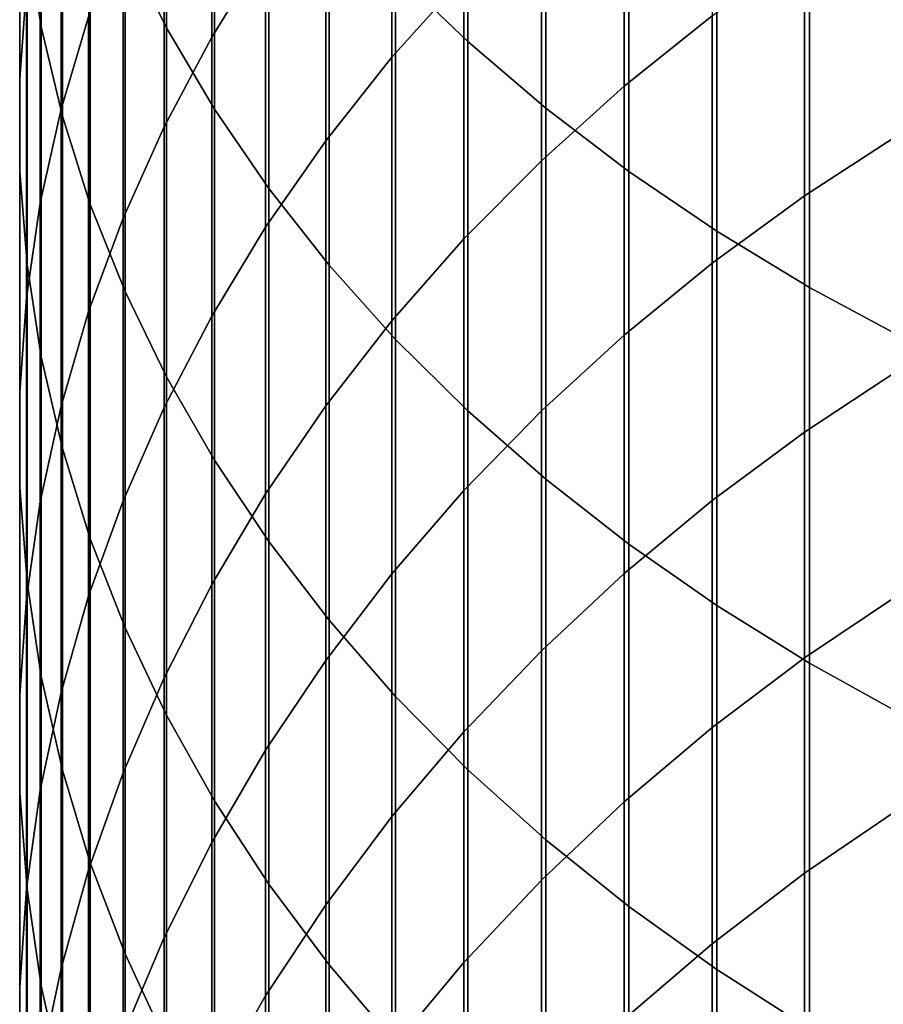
# Model space of a CAD drawing. Header units: metres. Extents: x -28 to 70, y -212 to 28.
# Tile 23 of 239: x -12 to -7, y -181 to -175. Entities that reach past the tile are written whole.
import ezdxf

# ---------------------------------------------------------------- set-up
doc = ezdxf.new("R2010")
doc.units = ezdxf.units.M
doc.layers.add('solid_10_261_102_XXX', color=7, linetype='CONTINUOUS')

msp = doc.modelspace()

# ---------------------------------------------------------------- linework, layer by layer
at = {"layer": 'solid_10_261_102_XXX'}
for points in [[(-11.358356, -172.833969, 388.135681), (-11.358356, -174.823608, 386.118683), (-11.127584, -175.287506, 386.563934), (-11.127584, -173.285538, 388.593445)], [(-9.850112, -172.873413, 392.328369), (-9.850112, -174.977554, 390.308746), (-9.447371, -175.365097, 390.701599), (-9.447371, -173.250076, 392.731689)], [(-11.904513, -172.896011, 384.268494), (-11.904513, -174.779984, 382.251251), (-11.825533, -175.282196, 382.707611), (-11.825533, -173.385574, 384.738403)], [(-11.907613, -173.264801, 380.874451), (-11.907613, -175.055939, 378.848389), (-11.945621, -175.573105, 379.293152), (-11.945621, -173.769638, 381.33316)], [(-10.574701, -173.253677, 373.896271), (-10.574701, -174.854202, 371.873138), (-10.875484, -175.340408, 372.247101), (-10.875484, -173.729492, 374.283386)], [(-9.447371, -173.250076, 392.731689), (-9.447371, -175.365097, 390.701599), (-9.013752, -175.735825, 391.077454), (-9.013752, -173.610413, 393.117493)], [(-11.127584, -173.285538, 388.593445), (-11.127584, -175.287506, 386.563934), (-10.860441, -175.741135, 386.999359), (-10.860441, -173.727097, 389.041077)], [(-11.825533, -173.385574, 384.738403), (-11.825533, -175.282196, 382.707611), (-11.707903, -175.780258, 383.160187), (-11.707903, -173.871078, 385.204407)], [(-9.469481, -173.48819, 370.822479), (-9.469481, -175.004669, 368.794067), (-9.870549, -175.452103, 369.119171), (-9.870549, -173.926575, 371.159668)], [(-11.561213, -173.526108, 377.532715), (-11.561213, -175.225861, 375.500763), (-11.715095, -175.742188, 375.920837), (-11.715095, -174.030762, 377.966736)], [(-9.013752, -173.610413, 393.117493), (-9.013752, -175.735825, 391.077454), (-8.550674, -176.088562, 391.435028), (-8.550674, -173.953247, 393.484589)], [(-11.945621, -173.769638, 381.33316), (-11.945621, -175.573105, 379.293152), (-11.944586, -176.09108, 379.738617), (-11.944586, -174.275238, 381.792603)], [(-10.875484, -173.729492, 374.283386), (-10.875484, -175.340408, 372.247101), (-11.14072, -175.839462, 372.63092), (-11.14072, -174.217865, 374.680725)], [(-10.860441, -173.727097, 389.041077), (-10.860441, -175.741135, 386.999359), (-10.557803, -176.182999, 387.423492), (-10.557803, -174.157227, 389.477112)], [(-8.086323, -173.783554, 367.906891), (-8.086323, -175.220276, 365.87149), (-8.575907, -175.613266, 366.14093), (-8.575907, -174.169022, 368.186951)], [(-11.707903, -173.871078, 385.204407), (-11.707903, -175.780258, 383.160187), (-11.552008, -176.272522, 383.607483), (-11.552008, -174.350952, 385.665009)], [(-9.870549, -173.926575, 371.159668), (-9.870549, -175.452103, 369.119171), (-10.239358, -175.917343, 369.457184), (-10.239358, -174.382401, 371.510254)], [(-8.550674, -173.953247, 393.484589), (-8.550674, -176.088562, 391.435028), (-8.059649, -176.422134, 391.773193), (-8.059649, -174.277451, 393.831726)], [(-11.715095, -174.030762, 377.966736), (-11.715095, -175.742188, 375.920837), (-11.830687, -176.264481, 376.345764), (-11.830687, -174.54126, 378.405762)], [(-10.557803, -174.157227, 389.477112), (-10.557803, -176.182999, 387.423492), (-10.22066, -176.611679, 387.83493), (-10.22066, -174.574493, 389.900146)], [(-8.575907, -174.169022, 368.186951), (-8.575907, -175.613266, 366.14093), (-9.037462, -176.028687, 366.425751), (-9.037462, -174.576508, 368.483002)], [(-11.14072, -174.217865, 374.680725), (-11.14072, -175.839462, 372.63092), (-11.369547, -176.349701, 373.023376), (-11.369547, -174.717194, 375.086945)], [(-11.944586, -174.275238, 381.792603), (-11.944586, -176.09108, 379.738617), (-11.904513, -176.608154, 380.183289), (-11.904513, -174.779984, 382.251251)], [(-8.059649, -174.277451, 393.831726), (-8.059649, -176.422134, 391.773193), (-7.542284, -176.735443, 392.09082), (-7.542284, -174.58197, 394.157806)], [(-11.552008, -174.350952, 385.665009), (-11.552008, -176.272522, 383.607483), (-11.358356, -176.757401, 384.048096), (-11.358356, -174.823608, 386.118683)], [(-10.239358, -174.382401, 371.510254), (-10.239358, -175.917343, 369.457184), (-10.574701, -176.398865, 369.807037), (-10.574701, -174.854202, 371.873138)], [(-11.830687, -174.54126, 378.405762), (-11.830687, -176.264481, 376.345764), (-11.907613, -176.791061, 376.77417), (-11.907613, -175.055939, 378.848389)], [(-7.029555, -174.506668, 365.382233), (-7.029555, -175.874176, 363.328064), (-7.57031, -176.224838, 363.554657), (-7.57031, -174.851013, 365.618317)], [(-10.22066, -174.574493, 389.900146), (-10.22066, -176.611679, 387.83493), (-9.850112, -177.025742, 388.232391), (-9.850112, -174.977554, 390.308746)], [(-9.037462, -174.576508, 368.483002), (-9.037462, -176.028687, 366.425751), (-9.469481, -176.465179, 366.725006), (-9.469481, -175.004669, 368.794067)], [(-7.542284, -174.58197, 394.157806), (-7.542284, -176.735443, 392.09082), (-7.000267, -177.027496, 392.386871), (-7.000267, -174.865829, 394.461731)], [(-11.369547, -174.717194, 375.086945), (-11.369547, -176.349701, 373.023376), (-11.561213, -176.869476, 373.423157), (-11.561213, -175.225861, 375.500763)], [(-11.904513, -174.779984, 382.251251), (-11.904513, -176.608154, 380.183289), (-11.825533, -177.12265, 380.625763), (-11.825533, -175.282196, 382.707611)], [(-11.358356, -174.823608, 386.118683), (-11.358356, -176.757401, 384.048096), (-11.127584, -177.233292, 384.48053), (-11.127584, -175.287506, 386.563934)], [(-10.574701, -174.854202, 371.873138), (-10.574701, -176.398865, 369.807037), (-10.875484, -176.895111, 370.167572), (-10.875484, -175.340408, 372.247101)], [(-7.57031, -174.851013, 365.618317), (-7.57031, -176.224838, 363.554657), (-8.086323, -176.600876, 363.797638), (-8.086323, -175.220276, 365.87149)], [(-9.850112, -174.977554, 390.308746), (-9.850112, -177.025742, 388.232391), (-9.447371, -177.423874, 388.614532), (-9.447371, -175.365097, 390.701599)], [(-9.469481, -175.004669, 368.794067), (-9.469481, -176.465179, 366.725006), (-9.870549, -176.921326, 367.03775), (-9.870549, -175.452103, 369.119171)], [(-11.907613, -175.055939, 378.848389), (-11.907613, -176.791061, 376.77417), (-11.945621, -177.32019, 377.20462), (-11.945621, -175.573105, 379.293152)], [(-11.561213, -175.225861, 375.500763), (-11.561213, -176.869476, 373.423157), (-11.715095, -177.397079, 373.828949), (-11.715095, -175.742188, 375.920837)], [(-8.086323, -175.220276, 365.87149), (-8.086323, -176.600876, 363.797638), (-8.575907, -177.001083, 364.056244), (-8.575907, -175.613266, 366.14093)], [(-11.825533, -175.282196, 382.707611), (-11.825533, -177.12265, 380.625763), (-11.707903, -177.632889, 381.064575), (-11.707903, -175.780258, 383.160187)], [(-11.127584, -175.287506, 386.563934), (-11.127584, -177.233292, 384.48053), (-10.860441, -177.698639, 384.903381), (-10.860441, -175.741135, 386.999359)], [(-10.875484, -175.340408, 372.247101), (-10.875484, -176.895111, 370.167572), (-11.14072, -177.404465, 370.537628), (-11.14072, -175.839462, 372.63092)], [(-9.447371, -175.365097, 390.701599), (-9.447371, -177.423874, 388.614532), (-9.013752, -177.804733, 388.980072), (-9.013752, -175.735825, 391.077454)], [(-9.870549, -175.452103, 369.119171), (-9.870549, -176.921326, 367.03775), (-10.239358, -177.395615, 367.362915), (-10.239358, -175.917343, 369.457184)], [(-11.945621, -175.573105, 379.293152), (-11.945621, -177.32019, 377.20462), (-11.944586, -177.850128, 377.635773), (-11.944586, -176.09108, 379.738617)], [(-8.575907, -175.613266, 366.14093), (-8.575907, -177.001083, 364.056244), (-9.037462, -177.424118, 364.32959), (-9.037462, -176.028687, 366.425751)], [(-11.715095, -175.742188, 375.920837), (-11.715095, -177.397079, 373.828949), (-11.830687, -177.930801, 374.239471), (-11.830687, -176.264481, 376.345764)], [(-10.860441, -175.741135, 386.999359), (-10.860441, -177.698639, 384.903381), (-10.557803, -178.151932, 385.315277), (-10.557803, -176.182999, 387.423492)], [(-9.013752, -175.735825, 391.077454), (-9.013752, -177.804733, 388.980072), (-8.550674, -178.167099, 389.327911), (-8.550674, -176.088562, 391.435028)], [(-11.707903, -175.780258, 383.160187), (-11.707903, -177.632889, 381.064575), (-11.552008, -178.137192, 381.49826), (-11.552008, -176.272522, 383.607483)], [(-11.14072, -175.839462, 372.63092), (-11.14072, -177.404465, 370.537628), (-11.369547, -177.925232, 370.915985), (-11.369547, -176.349701, 373.023376)], [(-7.029555, -175.874176, 363.328064), (-7.029555, -177.185059, 361.237274), (-7.57031, -177.541779, 361.454193), (-7.57031, -176.224838, 363.554657)], [(-10.239358, -175.917343, 369.457184), (-10.239358, -177.395615, 367.362915), (-10.574701, -177.88652, 367.699493), (-10.574701, -176.398865, 369.807037)], [(-9.037462, -176.028687, 366.425751), (-9.037462, -177.424118, 364.32959), (-9.469481, -177.868622, 364.616821), (-9.469481, -176.465179, 366.725006)], [(-11.944586, -176.09108, 379.738617), (-11.944586, -177.850128, 377.635773), (-11.904513, -178.379166, 378.066162), (-11.904513, -176.608154, 380.183289)], [(-8.550674, -176.088562, 391.435028), (-8.550674, -178.167099, 389.327911), (-8.059649, -178.509781, 389.65683), (-8.059649, -176.422134, 391.773193)], [(-10.557803, -176.182999, 387.423492), (-10.557803, -178.151932, 385.315277), (-10.22066, -178.591675, 385.714874), (-10.22066, -176.611679, 387.83493)], [(-7.57031, -176.224838, 363.554657), (-7.57031, -177.541779, 361.454193), (-8.086323, -177.924316, 361.686829), (-8.086323, -176.600876, 363.797638)], [(-11.830687, -176.264481, 376.345764), (-11.830687, -177.930801, 374.239471), (-11.907613, -178.468872, 374.65332), (-11.907613, -176.791061, 376.77417)], [(-11.552008, -176.272522, 383.607483), (-11.552008, -178.137192, 381.49826), (-11.358356, -178.633911, 381.925446), (-11.358356, -176.757401, 384.048096)], [(-11.369547, -176.349701, 373.023376), (-11.369547, -177.925232, 370.915985), (-11.561213, -178.455734, 371.301422), (-11.561213, -176.869476, 373.423157)], [(-10.574701, -176.398865, 369.807037), (-10.574701, -177.88652, 367.699493), (-10.875484, -178.392441, 368.046356), (-10.875484, -176.895111, 370.167572)], [(-8.059649, -176.422134, 391.773193), (-8.059649, -178.509781, 389.65683), (-7.542284, -178.83165, 389.965759), (-7.542284, -176.735443, 392.09082)], [(-9.469481, -176.465179, 366.725006), (-9.469481, -177.868622, 364.616821), (-9.870549, -178.333145, 364.916962), (-9.870549, -176.921326, 367.03775)], [(-11.904513, -176.608154, 380.183289), (-11.904513, -178.379166, 378.066162), (-11.825533, -178.905548, 378.494415), (-11.825533, -177.12265, 380.625763)], [(-10.22066, -176.611679, 387.83493), (-10.22066, -178.591675, 385.714874), (-9.850112, -179.016449, 386.100861), (-9.850112, -177.025742, 388.232391)], [(-8.086323, -176.600876, 363.797638), (-8.086323, -177.924316, 361.686829), (-8.575907, -178.331436, 361.934387), (-8.575907, -177.001083, 364.056244)], [(-7.542284, -176.735443, 392.09082), (-7.542284, -178.83165, 389.965759), (-7.000267, -179.131683, 390.253754), (-7.000267, -177.027496, 392.386871)], [(-11.907613, -176.791061, 376.77417), (-11.907613, -178.468872, 374.65332), (-11.945621, -179.009567, 375.069183), (-11.945621, -177.32019, 377.20462)], [(-11.358356, -176.757401, 384.048096), (-11.358356, -178.633911, 381.925446), (-11.127584, -179.121429, 382.344727), (-11.127584, -177.233292, 384.48053)], [(-11.561213, -176.869476, 373.423157), (-11.561213, -178.455734, 371.301422), (-11.715095, -178.994232, 371.692657), (-11.715095, -177.397079, 373.828949)], [(-10.875484, -176.895111, 370.167572), (-10.875484, -178.392441, 368.046356), (-11.14072, -178.911697, 368.402374), (-11.14072, -177.404465, 370.537628)], [(-9.870549, -176.921326, 367.03775), (-9.870549, -178.333145, 364.916962), (-10.239358, -178.816147, 365.229095), (-10.239358, -177.395615, 367.362915)], [(-8.575907, -177.001083, 364.056244), (-8.575907, -178.331436, 361.934387), (-9.037462, -178.76178, 362.196106), (-9.037462, -177.424118, 364.32959)], [(-9.850112, -177.025742, 388.232391), (-9.850112, -179.016449, 386.100861), (-9.447371, -179.424866, 386.471985), (-9.447371, -177.423874, 388.614532)], [(-11.825533, -177.12265, 380.625763), (-11.825533, -178.905548, 378.494415), (-11.707903, -179.427582, 378.919128), (-11.707903, -177.632889, 381.064575)], [(-7.029555, -177.185059, 361.237274), (-7.029555, -178.438339, 359.11145), (-7.57031, -178.800858, 359.318573), (-7.57031, -177.541779, 361.454193)], [(-11.127584, -177.233292, 384.48053), (-11.127584, -179.121429, 382.344727), (-10.860441, -179.59816, 382.7547), (-10.860441, -177.698639, 384.903381)], [(-11.945621, -177.32019, 377.20462), (-11.945621, -179.009567, 375.069183), (-11.944586, -179.551086, 375.485687), (-11.944586, -177.850128, 377.635773)], [(-10.239358, -177.395615, 367.362915), (-10.239358, -178.816147, 365.229095), (-10.574701, -179.316055, 365.552124), (-10.574701, -177.88652, 367.699493)], [(-11.715095, -177.397079, 373.828949), (-11.715095, -178.994232, 371.692657), (-11.830687, -179.538956, 372.08844), (-11.830687, -177.930801, 374.239471)], [(-11.14072, -177.404465, 370.537628), (-11.14072, -178.911697, 368.402374), (-11.369547, -179.442612, 368.766357), (-11.369547, -177.925232, 370.915985)], [(-9.037462, -177.424118, 364.32959), (-9.037462, -178.76178, 362.196106), (-9.469481, -179.213959, 362.471069), (-9.469481, -177.868622, 364.616821)], [(-9.447371, -177.423874, 388.614532), (-9.447371, -179.424866, 386.471985), (-9.013752, -179.815567, 386.826996), (-9.013752, -177.804733, 388.980072)], [(-7.57031, -177.541779, 361.454193), (-7.57031, -178.800858, 359.318573), (-8.086323, -179.189606, 359.540649), (-8.086323, -177.924316, 361.686829)], [(-11.707903, -177.632889, 381.064575), (-11.707903, -179.427582, 378.919128), (-11.552008, -179.943542, 379.338898), (-11.552008, -178.137192, 381.49826)], [(-10.860441, -177.698639, 384.903381), (-10.860441, -179.59816, 382.7547), (-10.557803, -180.062531, 383.154083), (-10.557803, -178.151932, 385.315277)], [(-9.013752, -177.804733, 388.980072), (-9.013752, -179.815567, 386.826996), (-8.550674, -180.187302, 387.164795), (-8.550674, -178.167099, 389.327911)], [(-11.944586, -177.850128, 377.635773), (-11.944586, -179.551086, 375.485687), (-11.904513, -180.091675, 375.901459), (-11.904513, -178.379166, 378.066162)], [(-10.574701, -177.88652, 367.699493), (-10.574701, -179.316055, 365.552124), (-10.875484, -179.831253, 365.88501), (-10.875484, -178.392441, 368.046356)], [(-9.469481, -177.868622, 364.616821), (-9.469481, -179.213959, 362.471069), (-9.870549, -179.686508, 362.758423), (-9.870549, -178.333145, 364.916962)], [(-11.830687, -177.930801, 374.239471), (-11.830687, -179.538956, 372.08844), (-11.907613, -180.088135, 372.487427), (-11.907613, -178.468872, 374.65332)], [(-11.369547, -177.925232, 370.915985), (-11.369547, -179.442612, 368.766357), (-11.561213, -179.983444, 369.137146), (-11.561213, -178.455734, 371.301422)], [(-8.086323, -177.924316, 361.686829), (-8.086323, -179.189606, 359.540649), (-8.575907, -179.603333, 359.777008), (-8.575907, -178.331436, 361.934387)], [(-11.552008, -178.137192, 381.49826), (-11.552008, -179.943542, 379.338898), (-11.358356, -180.451752, 379.75235), (-11.358356, -178.633911, 381.925446)], [(-10.557803, -178.151932, 385.315277), (-10.557803, -180.062531, 383.154083), (-10.22066, -180.513046, 383.541504), (-10.22066, -178.591675, 385.714874)], [(-8.550674, -178.167099, 389.327911), (-8.550674, -180.187302, 387.164795), (-8.059649, -180.538849, 387.484222), (-8.059649, -178.509781, 389.65683)], [(-11.904513, -178.379166, 378.066162), (-11.904513, -180.091675, 375.901459), (-11.825533, -180.629562, 376.315186), (-11.825533, -178.905548, 378.494415)], [(-9.870549, -178.333145, 364.916962), (-9.870549, -179.686508, 362.758423), (-10.239358, -180.177856, 363.05722), (-10.239358, -178.816147, 365.229095)], [(-8.575907, -178.331436, 361.934387), (-8.575907, -179.603333, 359.777008), (-9.037462, -180.040665, 360.026855), (-9.037462, -178.76178, 362.196106)], [(-10.875484, -178.392441, 368.046356), (-10.875484, -179.831253, 365.88501), (-11.14072, -180.360046, 366.226715), (-11.14072, -178.911697, 368.402374)], [(-7.029555, -178.438339, 359.11145), (-7.029555, -179.633087, 356.952209), (-7.57031, -180.001129, 357.149353), (-7.57031, -178.800858, 359.318573)], [(-11.907613, -178.468872, 374.65332), (-11.907613, -180.088135, 372.487427), (-11.945621, -180.639984, 372.888367), (-11.945621, -179.009567, 375.069183)], [(-11.561213, -178.455734, 371.301422), (-11.561213, -179.983444, 369.137146), (-11.715095, -180.532425, 369.51355), (-11.715095, -178.994232, 371.692657)], [(-8.059649, -178.509781, 389.65683), (-8.059649, -180.538849, 387.484222), (-7.542284, -180.869034, 387.784271), (-7.542284, -178.83165, 389.965759)], [(-10.22066, -178.591675, 385.714874), (-10.22066, -180.513046, 383.541504), (-9.850112, -180.948196, 383.915741), (-9.850112, -179.016449, 386.100861)], [(-11.358356, -178.633911, 381.925446), (-11.358356, -180.451752, 379.75235), (-11.127584, -180.950546, 380.158142), (-11.127584, -179.121429, 382.344727)], [(-9.037462, -178.76178, 362.196106), (-9.037462, -180.040665, 360.026855), (-9.469481, -180.500198, 360.289398), (-9.469481, -179.213959, 362.471069)], [(-10.239358, -178.816147, 365.229095), (-10.239358, -180.177856, 363.05722), (-10.574701, -180.686401, 363.366486), (-10.574701, -179.316055, 365.552124)], [(-7.57031, -178.800858, 359.318573), (-7.57031, -180.001129, 357.149353), (-8.086323, -180.395798, 357.360718), (-8.086323, -179.189606, 359.540649)], [(-7.542284, -178.83165, 389.965759), (-7.542284, -180.869034, 387.784271), (-7.000267, -181.176819, 388.063934), (-7.000267, -179.131683, 390.253754)], [(-11.825533, -178.905548, 378.494415), (-11.825533, -180.629562, 376.315186), (-11.707903, -181.162994, 376.725464), (-11.707903, -179.427582, 378.919128)], [(-11.14072, -178.911697, 368.402374), (-11.14072, -180.360046, 366.226715), (-11.369547, -180.900711, 366.57608), (-11.369547, -179.442612, 368.766357)], [(-11.945621, -179.009567, 375.069183), (-11.945621, -180.639984, 372.888367), (-11.944586, -181.192673, 373.289917), (-11.944586, -179.551086, 375.485687)], [(-11.715095, -178.994232, 371.692657), (-11.715095, -180.532425, 369.51355), (-11.830687, -181.087753, 369.894287), (-11.830687, -179.538956, 372.08844)], [(-9.850112, -179.016449, 386.100861), (-9.850112, -180.948196, 383.915741), (-9.447371, -181.366592, 384.275574), (-9.447371, -179.424866, 386.471985)], [(-11.127584, -179.121429, 382.344727), (-11.127584, -180.950546, 380.158142), (-10.860441, -181.438293, 380.554962), (-10.860441, -179.59816, 382.7547)], [(-8.086323, -179.189606, 359.540649), (-8.086323, -180.395798, 357.360718), (-8.575907, -180.815826, 357.585693), (-8.575907, -179.603333, 359.777008)], [(-9.469481, -179.213959, 362.471069), (-9.469481, -180.500198, 360.289398), (-9.870549, -180.980408, 360.563721), (-9.870549, -179.686508, 362.758423)], [(-10.574701, -179.316055, 365.552124), (-10.574701, -180.686401, 363.366486), (-10.875484, -181.21051, 363.685211), (-10.875484, -179.831253, 365.88501)], [(-11.707903, -179.427582, 378.919128), (-11.707903, -181.162994, 376.725464), (-11.552008, -181.690231, 377.130981), (-11.552008, -179.943542, 379.338898)], [(-9.447371, -179.424866, 386.471985), (-9.447371, -181.366592, 384.275574), (-9.013752, -181.766846, 384.619781), (-9.013752, -179.815567, 386.826996)], [(-11.369547, -179.442612, 368.766357), (-11.369547, -180.900711, 366.57608), (-11.561213, -181.451462, 366.931976), (-11.561213, -179.983444, 369.137146)], [(-11.944586, -179.551086, 375.485687), (-11.944586, -181.192673, 373.289917), (-11.904513, -181.744415, 373.690796), (-11.904513, -180.091675, 375.901459)], [(-11.830687, -179.538956, 372.08844), (-11.830687, -181.087753, 369.894287), (-11.907613, -181.647629, 370.278137), (-11.907613, -180.088135, 372.487427)], [(-10.860441, -179.59816, 382.7547), (-10.860441, -181.438293, 380.554962), (-10.557803, -181.913406, 380.941498), (-10.557803, -180.062531, 383.154083)], [(-8.575907, -179.603333, 359.777008), (-8.575907, -180.815826, 357.585693), (-9.037462, -181.259827, 357.823517), (-9.037462, -180.040665, 360.026855)], [(-7.029555, -179.633087, 356.952209), (-7.029555, -180.768417, 354.761139), (-7.57031, -181.141693, 354.948151), (-7.57031, -180.001129, 357.149353)], [(-9.870549, -179.686508, 362.758423), (-9.870549, -180.980408, 360.563721), (-10.239358, -181.479736, 360.848999), (-10.239358, -180.177856, 363.05722)], [(-10.875484, -179.831253, 365.88501), (-10.875484, -181.21051, 363.685211), (-11.14072, -181.748428, 364.012329), (-11.14072, -180.360046, 366.226715)], [(-9.013752, -179.815567, 386.826996), (-9.013752, -181.766846, 384.619781), (-8.550674, -182.147675, 384.947296), (-8.550674, -180.187302, 387.164795)], [(-11.552008, -179.943542, 379.338898), (-11.552008, -181.690231, 377.130981), (-11.358356, -182.209549, 377.530396), (-11.358356, -180.451752, 379.75235)], [(-11.561213, -179.983444, 369.137146), (-11.561213, -181.451462, 366.931976), (-11.715095, -182.010513, 367.293213), (-11.715095, -180.532425, 369.51355)], [(-7.57031, -180.001129, 357.149353), (-7.57031, -181.141693, 354.948151), (-8.086323, -181.541992, 355.148682), (-8.086323, -180.395798, 357.360718)], [(-10.557803, -180.062531, 383.154083), (-10.557803, -181.913406, 380.941498), (-10.22066, -182.374313, 381.316467), (-10.22066, -180.513046, 383.541504)], [(-9.037462, -180.040665, 360.026855), (-9.037462, -181.259827, 357.823517), (-9.469481, -181.726349, 358.073395), (-9.469481, -180.500198, 360.289398)], [(-11.907613, -180.088135, 372.487427), (-11.907613, -181.647629, 370.278137), (-11.945621, -182.21022, 370.663849), (-11.945621, -180.639984, 372.888367)], [(-11.904513, -180.091675, 375.901459), (-11.904513, -181.744415, 373.690796), (-11.825533, -182.293411, 374.089661), (-11.825533, -180.629562, 376.315186)], [(-10.239358, -180.177856, 363.05722), (-10.239358, -181.479736, 360.848999), (-10.574701, -181.996552, 361.144257), (-10.574701, -180.686401, 363.366486)], [(-8.550674, -180.187302, 387.164795), (-8.550674, -182.147675, 384.947296), (-8.059649, -182.507797, 385.257019), (-8.059649, -180.538849, 387.484222)], [(-11.14072, -180.360046, 366.226715), (-11.14072, -181.748428, 364.012329), (-11.369547, -182.298431, 364.346771), (-11.369547, -180.900711, 366.57608)], [(-8.086323, -180.395798, 357.360718), (-8.086323, -181.541992, 355.148682), (-8.575907, -181.968002, 355.362091), (-8.575907, -180.815826, 357.585693)], [(-11.358356, -180.451752, 379.75235), (-11.358356, -182.209549, 377.530396), (-11.127584, -182.719238, 377.922424), (-11.127584, -180.950546, 380.158142)], [(-10.22066, -180.513046, 383.541504), (-10.22066, -182.374313, 381.316467), (-9.850112, -182.819534, 381.67868), (-9.850112, -180.948196, 383.915741)], [(-9.469481, -180.500198, 360.289398), (-9.469481, -181.726349, 358.073395), (-9.870549, -182.213867, 358.334503), (-9.870549, -180.980408, 360.563721)], [(-11.715095, -180.532425, 369.51355), (-11.715095, -182.010513, 367.293213), (-11.830687, -182.57605, 367.65863), (-11.830687, -181.087753, 369.894287)], [(-8.059649, -180.538849, 387.484222), (-8.059649, -182.507797, 385.257019), (-7.542284, -182.846069, 385.547913), (-7.542284, -180.869034, 387.784271)], [(-11.825533, -180.629562, 376.315186), (-11.825533, -182.293411, 374.089661), (-11.707903, -182.83786, 374.485229), (-11.707903, -181.162994, 376.725464)], [(-11.945621, -180.639984, 372.888367), (-11.945621, -182.21022, 370.663849), (-11.944586, -182.773682, 371.050171), (-11.944586, -181.192673, 373.289917)], [(-10.574701, -180.686401, 363.366486), (-10.574701, -181.996552, 361.144257), (-10.875484, -182.529144, 361.448517), (-10.875484, -181.21051, 363.685211)]]:
    msp.add_3dface(points, dxfattribs=at)

doc.saveas('drawing.dxf')
